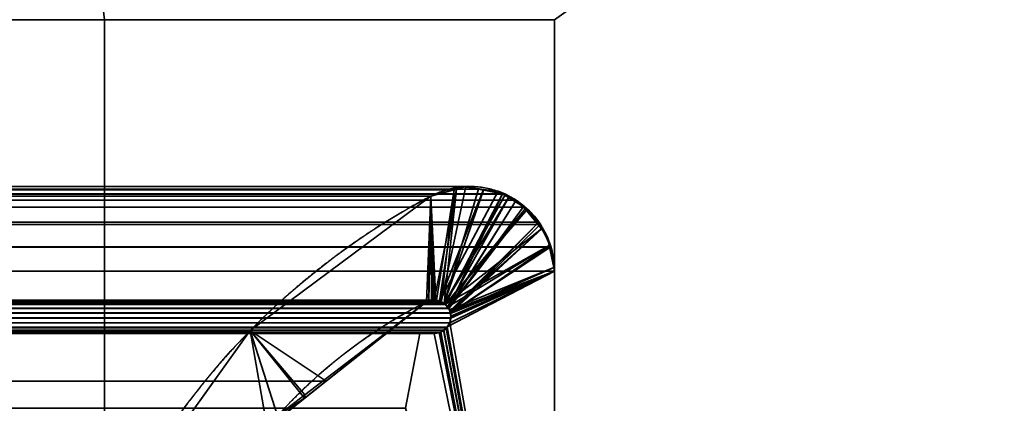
# Model space of a CAD drawing. Header units: millimetres. Extents: x -625 to 3625, y -115 to 71.
# Tile 97 of 256: x 403.75 to 412.5, y 9.59 to 13. Entities that reach past the tile are written whole.
import ezdxf

# ---------------------------------------------------------------- set-up
doc = ezdxf.new("R2010")
doc.units = ezdxf.units.MM
doc.layers.add('151', color=7, linetype='Continuous', true_color=0xffffff)

# ---------------------------------------------------------------- blocks, each defined once
blk = doc.blocks.new('UG_SURFACE_001')
at = {"layer": '151', "color": 252, "linetype": 'Continuous', "lineweight": 35}
for points in [[(625, -31, 2234.9999), (625, 69, 2234.9999), (-625, 69, 2234.9999), (-625, -31, 2234.9999)], [(-475, -31, 2085), (-475, 69, 2085), (475, 69, 2085), (475, -31, 2085)]]:
    blk.add_3dface(points, dxfattribs=at)
blk = doc.blocks.new('UG_SURFACE_013')
at = {"layer": '151', "color": 46, "linetype": 'Continuous', "lineweight": 35}
for points in [[(407.8244, 11.4957, 2016.3243), (-407.8244, 11.4957, 2016.3243), (-408.0384, 11.4542, 2016.5384), (408.0384, 11.4542, 2016.5384)], [(-407.7112, 11.5176, 2016.2113), (-407.8244, 11.4957, 2016.3243), (407.8244, 11.4957, 2016.3243)], [(-407.7112, 11.5176, 2016.2113), (407.8244, 11.4957, 2016.3243), (407.7112, 11.5176, 2016.2113)], [(407.7112, 11.5176, 2016.2113), (-407.6089, 11.4895, 2016.1088), (-407.7112, 11.5176, 2016.2113)], [(407.7112, 11.5176, 2016.2113), (407.6089, 11.4895, 2016.1088), (-407.6089, 11.4895, 2016.1088)], [(407.3995, 11.4321, 2015.8994), (-407.3995, 11.4321, 2015.8994), (-407.6089, 11.4895, 2016.1088), (407.6089, 11.4895, 2016.1088)], [(407.4501, 10.5088, 2015.9502), (407.4457, 10.5105, 2015.9457), (407.3995, 11.4321, 2015.8994), (407.6089, 11.4895, 2016.1088)], [(407.6089, 11.4895, 2016.1088), (407.4922, 10.4923, 2015.9922), (407.4501, 10.5088, 2015.9502)], [(407.7112, 11.5176, 2016.2113), (407.8244, 11.4957, 2016.3243), (407.5198, 10.4814, 2016.0198), (407.4922, 10.4923, 2015.9922)], [(407.6089, 11.4895, 2016.1088), (407.7112, 11.5176, 2016.2113), (407.4922, 10.4923, 2015.9922)], [(407.5293, 10.4707, 2016.0294), (407.5198, 10.4814, 2016.0198), (407.8244, 11.4957, 2016.3243), (408.0384, 11.4542, 2016.5384)], [(-408.2221, 11.3366, 2016.7222), (408.2221, 11.3366, 2016.7222), (408.1605, 11.3959, 2016.6605)], [(-408.1605, 11.3959, 2016.6605), (-408.2221, 11.3366, 2016.7222), (408.1605, 11.3959, 2016.6605)], [(-408.1605, 11.3959, 2016.6605), (408.1605, 11.3959, 2016.6605), (408.0645, 11.4492, 2016.5646)], [(-408.0645, 11.4492, 2016.5646), (-408.1605, 11.3959, 2016.6605), (408.0645, 11.4492, 2016.5646)], [(408.0645, 11.4492, 2016.5646), (408.0384, 11.4542, 2016.5384), (-408.0384, 11.4542, 2016.5384), (-408.0645, 11.4492, 2016.5646)], [(-405.7958, 10.2394, 2014.2958), (-407.3995, 11.4321, 2015.8994), (407.3995, 11.4321, 2015.8994), (405.7958, 10.2394, 2014.2958)], [(405.7958, 10.2394, 2014.2958), (407.3995, 11.4321, 2015.8994), (407.3633, 10.4954, 2015.8632), (406.4704, 9.789, 2014.9705)], [(407.4062, 10.5032, 2015.9063), (407.3633, 10.4954, 2015.8632), (407.3995, 11.4321, 2015.8994)], [(407.3995, 11.4321, 2015.8994), (407.4457, 10.5105, 2015.9457), (407.4062, 10.5032, 2015.9063)], [(408.0384, 11.4542, 2016.5384), (407.5584, 10.4378, 2016.0584), (407.5293, 10.4707, 2016.0294)], [(408.0384, 11.4542, 2016.5384), (408.0645, 11.4492, 2016.5646), (408.1605, 11.3959, 2016.6605), (407.5584, 10.4378, 2016.0584)], [(408.1605, 11.3959, 2016.6605), (408.2221, 11.3366, 2016.7222), (407.5595, 10.4365, 2016.0594), (407.5584, 10.4378, 2016.0584)], [(408.3611, 11.2028, 2016.8612), (408.2221, 11.3366, 2016.7222), (-408.2221, 11.3366, 2016.7222), (-408.3611, 11.2028, 2016.8612)], [(407.5749, 10.3964, 2016.0749), (407.5595, 10.4365, 2016.0594), (408.2221, 11.3366, 2016.7222), (408.3611, 11.2028, 2016.8612)], [(-408.3611, 11.2028, 2016.8612), (-408.3716, 11.1812, 2016.8717), (408.3716, 11.1812, 2016.8717)], [(-408.3611, 11.2028, 2016.8612), (408.3716, 11.1812, 2016.8717), (408.3611, 11.2028, 2016.8612)], [(408.3611, 11.2028, 2016.8612), (408.3716, 11.1812, 2016.8717), (407.5749, 10.3964, 2016.0749)], [(408.3716, 11.1812, 2016.8717), (-408.3716, 11.1812, 2016.8717), (-408.4671, 10.9843, 2016.9671), (408.4671, 10.9843, 2016.9671)], [(408.3716, 11.1812, 2016.8717), (408.4671, 10.9843, 2016.9671), (407.5761, 10.3934, 2016.0761), (407.5749, 10.3964, 2016.0749)], [(-408.5, 10.7678, 2017), (408.5, 10.7678, 2017), (408.4698, 10.9788, 2016.9697)], [(-408.4698, 10.9788, 2016.9697), (-408.5, 10.7678, 2017), (408.4698, 10.9788, 2016.9697)], [(408.4671, 10.9843, 2016.9671), (408.4698, 10.9788, 2016.9697), (408.5, 10.7678, 2017), (407.5761, 10.3934, 2016.0761)], [(-408.5, 10.7678, 2017), (-408.5, 5, 2017), (408.5, 5, 2017), (408.5, 10.7678, 2017)], [(407.5697, 10.3094, 2016.0697), (407.5789, 10.3503, 2016.0789), (408.5, 10.7678, 2017), (408.5, 5, 2017)], [(407.5787, 10.3521, 2016.0787), (407.5761, 10.3934, 2016.0761), (408.5, 10.7678, 2017)], [(408.5, 10.7678, 2017), (407.5789, 10.3503, 2016.0789), (407.5787, 10.3521, 2016.0787)], [(407.4922, 10.4923, 2015.9922), (-407.4922, 10.4923, 2015.9922), (-407.4501, 10.5088, 2015.9502), (407.4501, 10.5088, 2015.9502)], [(407.4457, 10.5105, 2015.9457), (-407.4501, 10.5088, 2015.9502), (-407.4457, 10.5105, 2015.9457)], [(407.4457, 10.5105, 2015.9457), (407.4501, 10.5088, 2015.9502), (-407.4501, 10.5088, 2015.9502)], [(-407.4457, 10.5105, 2015.9457), (407.4062, 10.5032, 2015.9063), (407.4457, 10.5105, 2015.9457)], [(-407.4457, 10.5105, 2015.9457), (-407.4062, 10.5032, 2015.9063), (407.4062, 10.5032, 2015.9063)], [(407.4062, 10.5032, 2015.9063), (-407.4062, 10.5032, 2015.9063), (-407.3633, 10.4954, 2015.8632), (407.3633, 10.4954, 2015.8632)], [(407.5595, 10.4365, 2016.0594), (-407.5749, 10.3964, 2016.0749), (-407.5595, 10.4365, 2016.0594)], [(407.5595, 10.4365, 2016.0594), (407.5749, 10.3964, 2016.0749), (-407.5749, 10.3964, 2016.0749)], [(407.5584, 10.4378, 2016.0584), (-407.5584, 10.4378, 2016.0584), (-407.5293, 10.4707, 2016.0294), (407.5293, 10.4707, 2016.0294)], [(407.5198, 10.4814, 2016.0198), (-407.5293, 10.4707, 2016.0294), (-407.5198, 10.4814, 2016.0198)], [(407.5198, 10.4814, 2016.0198), (407.5293, 10.4707, 2016.0294), (-407.5293, 10.4707, 2016.0294)], [(-407.5198, 10.4814, 2016.0198), (-407.4922, 10.4923, 2015.9922), (407.4922, 10.4923, 2015.9922), (407.5198, 10.4814, 2016.0198)], [(407.3633, 10.4954, 2015.8632), (-407.3633, 10.4954, 2015.8632), (-406.4704, 9.789, 2014.9705), (406.4704, 9.789, 2014.9705)], [(407.5787, 10.3521, 2016.0787), (-407.5697, 10.3094, 2016.0697), (-407.5789, 10.3503, 2016.0789)], [(-407.5789, 10.3503, 2016.0789), (-407.5787, 10.3521, 2016.0787), (407.5787, 10.3521, 2016.0787)], [(407.5761, 10.3934, 2016.0761), (-407.5787, 10.3521, 2016.0787), (-407.5761, 10.3934, 2016.0761)], [(407.5761, 10.3934, 2016.0761), (407.5787, 10.3521, 2016.0787), (-407.5787, 10.3521, 2016.0787)], [(-407.5761, 10.3934, 2016.0761), (-407.5749, 10.3964, 2016.0749), (407.5749, 10.3964, 2016.0749), (407.5761, 10.3934, 2016.0761)], [(-407.5697, 10.3094, 2016.0697), (407.5787, 10.3521, 2016.0787), (407.5789, 10.3503, 2016.0789)], [(407.5789, 10.3503, 2016.0789), (407.5697, 10.3094, 2016.0697), (-407.5697, 10.3094, 2016.0697)], [(407.5464, 10.2708, 2016.0463), (-407.5464, 10.2708, 2016.0463), (-407.5693, 10.3087, 2016.0692), (407.5693, 10.3087, 2016.0692)], [(-407.5464, 10.2708, 2016.0463), (407.5464, 10.2708, 2016.0463), (407.542, 10.2636, 2016.042)], [(-407.542, 10.2636, 2016.042), (-407.5464, 10.2708, 2016.0463), (407.542, 10.2636, 2016.042)], [(407.542, 10.2636, 2016.042), (407.5132, 10.2433, 2016.0131), (-407.5132, 10.2433, 2016.0131), (-407.542, 10.2636, 2016.042)], [(-407.5132, 10.2433, 2016.0131), (407.5132, 10.2433, 2016.0131), (407.4855, 10.2238, 2015.9855)], [(-407.4855, 10.2238, 2015.9855), (-407.5132, 10.2433, 2016.0131), (407.4855, 10.2238, 2015.9855)], [(405.7958, 10.2394, 2014.2958), (404.6319, 8.6146, 2013.1319), (-404.6319, 8.6146, 2013.1319), (-405.7958, 10.2394, 2014.2958)], [(404.6319, 8.6146, 2013.1319), (405.7958, 10.2394, 2014.2958), (405.9464, 9.3745, 2014.4465), (405.7288, 9.0006, 2014.2288)], [(406.4704, 9.789, 2014.9705), (405.9464, 9.3745, 2014.4465), (405.7958, 10.2394, 2014.2958)], [(408.5, 5, 2017), (407.4855, 10.2238, 2015.9855), (407.5132, 10.2433, 2016.0131)], [(407.5132, 10.2433, 2016.0131), (407.542, 10.2636, 2016.042), (408.5, 5, 2017)], [(408.5, 5, 2017), (407.542, 10.2636, 2016.042), (407.5464, 10.2708, 2016.0463), (407.5693, 10.3087, 2016.0692)], [(407.5693, 10.3087, 2016.0692), (407.5697, 10.3094, 2016.0697), (408.5, 5, 2017)], [(407.4855, 10.2238, 2015.9855), (407.4742, 10.2216, 2015.9743), (-407.4742, 10.2216, 2015.9743), (-407.4855, 10.2238, 2015.9855)], [(407.4303, 10.2132, 2015.9302), (-407.4303, 10.2132, 2015.9302), (-407.4742, 10.2216, 2015.9743), (407.4742, 10.2216, 2015.9743)], [(407.4303, 10.2132, 2015.9302), (407.3024, 10.2132, 2015.8024), (-407.3024, 10.2132, 2015.8024), (-407.4303, 10.2132, 2015.9302)], [(-407.1745, 9.5488, 2015.6744), (-407.3024, 10.2132, 2015.8024), (407.3024, 10.2132, 2015.8024), (407.1745, 9.5488, 2015.6744)], [(408.5, 5, 2017), (407.1745, 9.5488, 2015.6744), (407.3024, 10.2132, 2015.8024), (407.4303, 10.2132, 2015.9302)], [(408.5, 5, 2017), (407.4303, 10.2132, 2015.9302), (407.4742, 10.2216, 2015.9743)], [(407.4742, 10.2216, 2015.9743), (407.4855, 10.2238, 2015.9855), (408.5, 5, 2017)], [(405.9464, 9.3745, 2014.4465), (-406.4704, 9.789, 2014.9705), (-405.9464, 9.3745, 2014.4465)], [(405.9464, 9.3745, 2014.4465), (406.4704, 9.789, 2014.9705), (-406.4704, 9.789, 2014.9705)]]:
    blk.add_3dface(points, dxfattribs=at)
blk = doc.blocks.new('UG_SURFACE_014')
at = {"layer": '151', "color": 46, "linetype": 'Continuous', "lineweight": 35}
for points in [[(407.4302, 10.5096, -5), (407.4205, 10.511, -5), (407.3995, 11.4321, -5), (407.6291, 11.4979, -5)], [(407.6291, 11.4979, -5), (407.3995, 11.4321, -5), (407.3995, 11.4321, 2015.8994)], [(407.3995, 11.4321, 2015.8994), (407.628, 11.4948, 2016.1281), (407.6291, 11.4979, -5)], [(407.628, 11.4948, 2016.1281), (407.3995, 11.4321, 2015.8994), (407.4457, 10.5105, 2015.9457), (407.4793, 10.4973, 2015.9793)], [(407.6291, 11.4979, -5), (407.4793, 10.503, -5), (407.4302, 10.5096, -5)], [(407.6291, 11.4979, -5), (407.6941, 11.5165, -5), (407.8684, 11.4934, -5), (407.4793, 10.503, -5)], [(407.4793, 10.4973, 2015.9793), (407.5198, 10.4814, 2016.0198), (407.628, 11.4948, 2016.1281)], [(407.4803, 10.5024, -5), (407.4793, 10.503, -5), (407.8684, 11.4934, -5), (407.9979, 11.4762, -5)], [(407.9979, 11.4762, -5), (408.0904, 11.4203, -5), (407.5221, 10.4776, -5), (407.4803, 10.5024, -5)], [(407.5198, 10.4814, 2016.0198), (407.8683, 11.4872, 2016.3684), (407.7112, 11.5176, 2016.2113), (407.628, 11.4948, 2016.1281)], [(408.0645, 11.4492, 2016.5646), (407.8683, 11.4872, 2016.3684), (407.5198, 10.4814, 2016.0198), (407.5225, 10.4783, 2016.0224)], [(407.628, 11.4948, 2016.1281), (407.7112, 11.5176, 2016.2113), (407.6941, 11.5165, -5)], [(407.6941, 11.5165, -5), (407.6291, 11.4979, -5), (407.628, 11.4948, 2016.1281)], [(407.7112, 11.5176, 2016.2113), (407.8684, 11.4934, -5), (407.6941, 11.5165, -5)], [(407.7112, 11.5176, 2016.2113), (407.8683, 11.4872, 2016.3684), (407.8684, 11.4934, -5)], [(407.9979, 11.4762, -5), (407.8684, 11.4934, -5), (407.8683, 11.4872, 2016.3684)], [(407.8683, 11.4872, 2016.3684), (408.0645, 11.4492, 2016.5646), (407.9979, 11.4762, -5)], [(408.0904, 11.4203, -5), (407.9979, 11.4762, -5), (408.0645, 11.4492, 2016.5646)], [(405.7958, 10.2394, -5), (407.3995, 11.4321, -5), (407.3633, 10.4954, -5), (406.2818, 9.6672, -5)], [(406.2795, 9.638, 2014.7796), (407.3633, 10.4954, 2015.8632), (407.3995, 11.4321, 2015.8994), (405.7958, 10.2394, 2014.2958)], [(405.7958, 10.2394, 2014.2958), (407.3995, 11.4321, 2015.8994), (407.3995, 11.4321, -5), (405.7958, 10.2394, -5)], [(407.3819, 10.5004, -5), (407.3633, 10.4954, -5), (407.3995, 11.4321, -5)], [(407.3995, 11.4321, 2015.8994), (407.3633, 10.4954, 2015.8632), (407.3816, 10.4987, 2015.8815)], [(407.3995, 11.4321, 2015.8994), (407.3816, 10.4987, 2015.8815), (407.4308, 10.5077, 2015.9309)], [(407.3995, 11.4321, -5), (407.4205, 10.511, -5), (407.3819, 10.5004, -5)], [(407.4308, 10.5077, 2015.9309), (407.4457, 10.5105, 2015.9457), (407.3995, 11.4321, 2015.8994)], [(407.5304, 10.4727, -5), (407.5221, 10.4776, -5), (408.0904, 11.4203, -5), (408.2442, 11.3275, -5)], [(408.0974, 11.4309, 2016.5975), (408.0645, 11.4492, 2016.5646), (407.5225, 10.4783, 2016.0224), (407.5502, 10.447, 2016.0501)], [(408.1605, 11.3959, 2016.6605), (408.0974, 11.4309, 2016.5975), (407.5502, 10.447, 2016.0501), (407.5595, 10.4365, 2016.0594)], [(407.5595, 10.4365, 2016.0594), (408.2404, 11.319, 2016.7403), (408.1605, 11.3959, 2016.6605)], [(408.0645, 11.4492, 2016.5646), (408.0974, 11.4309, 2016.5975), (408.0904, 11.4203, -5)], [(408.2442, 11.3275, -5), (408.0904, 11.4203, -5), (408.0974, 11.4309, 2016.5975)], [(408.0974, 11.4309, 2016.5975), (408.1605, 11.3959, 2016.6605), (408.2442, 11.3275, -5)], [(408.1605, 11.3959, 2016.6605), (408.2404, 11.319, 2016.7403), (408.2442, 11.3275, -5)], [(408.2442, 11.3275, -5), (408.2603, 11.3178, -5), (407.5304, 10.4727, -5)], [(407.5304, 10.4727, -5), (408.2603, 11.3178, -5), (408.3844, 11.1426, -5)], [(408.3611, 11.2028, 2016.8612), (408.2404, 11.319, 2016.7403), (407.5595, 10.4365, 2016.0594), (407.569, 10.4119, 2016.0689)], [(408.2603, 11.3178, -5), (408.2442, 11.3275, -5), (408.2404, 11.319, 2016.7403)], [(408.3844, 11.1426, -5), (408.2603, 11.3178, -5), (408.2404, 11.319, 2016.7403)], [(408.2404, 11.319, 2016.7403), (408.3611, 11.2028, 2016.8612), (408.3844, 11.1426, -5)], [(407.569, 10.4119, 2016.0689), (408.3894, 11.1446, 2016.8893), (408.3611, 11.2028, 2016.8612)], [(408.3611, 11.2028, 2016.8612), (408.3894, 11.1446, 2016.8893), (408.3844, 11.1426, -5)], [(408.3844, 11.1426, -5), (408.4375, 11.0678, -5), (408.4524, 10.996, -5), (407.5304, 10.4727, -5)], [(407.569, 10.4119, 2016.0689), (407.5761, 10.3934, 2016.0761), (408.3894, 11.1446, 2016.8893)], [(408.4614, 10.9961, 2016.9613), (408.3894, 11.1446, 2016.8893), (407.5761, 10.3934, 2016.0761)], [(408.4375, 11.0678, -5), (408.3844, 11.1426, -5), (408.3894, 11.1446, 2016.8893)], [(408.3894, 11.1446, 2016.8893), (408.4614, 10.9961, 2016.9613), (408.4375, 11.0678, -5)], [(408.4614, 10.9961, 2016.9613), (408.4524, 10.996, -5), (408.4375, 11.0678, -5)], [(407.549, 10.4474, -5), (407.5304, 10.4727, -5), (408.4524, 10.996, -5)], [(408.4524, 10.996, -5), (408.4935, 10.799, -5), (407.5655, 10.4249, -5), (407.549, 10.4474, -5)], [(407.5761, 10.3934, 2016.0761), (408.4955, 10.7991, 2016.9954), (408.4698, 10.9788, 2016.9697), (408.4614, 10.9961, 2016.9613)], [(408.4935, 10.799, -5), (408.4524, 10.996, -5), (408.4614, 10.9961, 2016.9613)], [(408.4614, 10.9961, 2016.9613), (408.4698, 10.9788, 2016.9697), (408.4935, 10.799, -5)], [(408.4698, 10.9788, 2016.9697), (408.4955, 10.7991, 2016.9954), (408.4935, 10.799, -5)], [(408.5, 10.7678, -5), (408.5, 5, -5), (407.5374, 10.2586, -5), (407.5459, 10.2719, -5)], [(407.5459, 10.2719, -5), (407.5693, 10.3086, -5), (408.5, 10.7678, -5)], [(407.5685, 10.4125, -5), (407.5655, 10.4249, -5), (408.4935, 10.799, -5), (408.5, 10.7678, -5)], [(408.5, 10.7678, -5), (407.5737, 10.3904, -5), (407.5685, 10.4125, -5)], [(408.5, 10.7678, -5), (407.5693, 10.3086, -5), (407.5695, 10.3092, -5)], [(407.5695, 10.3092, -5), (407.5768, 10.3523, -5), (408.5, 10.7678, -5)], [(408.5, 5, 2017), (408.5, 10.7678, 2017), (407.5789, 10.3503, 2016.0789), (407.5697, 10.3094, 2016.0697)], [(408.5, 10.7678, -5), (407.5793, 10.3671, -5), (407.5737, 10.3904, -5)], [(408.5, 10.7678, 2017), (408.4955, 10.7991, 2016.9954), (407.5761, 10.3934, 2016.0761), (407.5762, 10.3911, 2016.0761)], [(407.5762, 10.3911, 2016.0761), (407.5788, 10.3519, 2016.0787), (407.5789, 10.3503, 2016.0789), (408.5, 10.7678, 2017)], [(407.5768, 10.3523, -5), (407.5793, 10.3671, -5), (408.5, 10.7678, -5)], [(408.5, 10.7678, -5), (408.4935, 10.799, -5), (408.4955, 10.7991, 2016.9954)], [(408.4955, 10.7991, 2016.9954), (408.5, 10.7678, 2017), (408.5, 10.7678, -5)], [(408.5, 10.7678, 2017), (408.5, 5, 2017), (408.5, 5, -5), (408.5, 10.7678, -5)], [(407.3819, 10.5004, -5), (407.3816, 10.4987, 2015.8815), (407.3633, 10.4954, 2015.8632)], [(407.3633, 10.4954, 2015.8632), (407.3633, 10.4954, -5), (407.3819, 10.5004, -5)], [(407.4205, 10.511, -5), (407.4308, 10.5077, 2015.9309), (407.3816, 10.4987, 2015.8815)], [(407.3816, 10.4987, 2015.8815), (407.3819, 10.5004, -5), (407.4205, 10.511, -5)], [(407.4205, 10.511, -5), (407.4302, 10.5096, -5), (407.4308, 10.5077, 2015.9309)], [(407.4308, 10.5077, 2015.9309), (407.4302, 10.5096, -5), (407.4793, 10.503, -5)], [(407.4793, 10.503, -5), (407.4457, 10.5105, 2015.9457), (407.4308, 10.5077, 2015.9309)], [(407.4793, 10.503, -5), (407.4793, 10.4973, 2015.9793), (407.4457, 10.5105, 2015.9457)], [(407.4793, 10.503, -5), (407.4803, 10.5024, -5), (407.4793, 10.4973, 2015.9793)], [(407.4793, 10.4973, 2015.9793), (407.4803, 10.5024, -5), (407.5221, 10.4776, -5)], [(407.3633, 10.4954, -5), (407.3633, 10.4954, 2015.8632), (406.2795, 9.638, 2014.7796)], [(406.2795, 9.638, 2014.7796), (406.2818, 9.6672, -5), (407.3633, 10.4954, -5)], [(407.5221, 10.4776, -5), (407.5198, 10.4814, 2016.0198), (407.4793, 10.4973, 2015.9793)], [(407.5221, 10.4776, -5), (407.5225, 10.4783, 2016.0224), (407.5198, 10.4814, 2016.0198)], [(407.5225, 10.4783, 2016.0224), (407.5221, 10.4776, -5), (407.5304, 10.4727, -5)], [(407.549, 10.4474, -5), (407.5502, 10.447, 2016.0501), (407.5225, 10.4783, 2016.0224)], [(407.5225, 10.4783, 2016.0224), (407.5304, 10.4727, -5), (407.549, 10.4474, -5)], [(407.5502, 10.447, 2016.0501), (407.549, 10.4474, -5), (407.5655, 10.4249, -5)], [(407.5655, 10.4249, -5), (407.5595, 10.4365, 2016.0594), (407.5502, 10.447, 2016.0501)], [(407.5655, 10.4249, -5), (407.569, 10.4119, 2016.0689), (407.5595, 10.4365, 2016.0594)], [(407.5655, 10.4249, -5), (407.5685, 10.4125, -5), (407.569, 10.4119, 2016.0689)], [(407.569, 10.4119, 2016.0689), (407.5685, 10.4125, -5), (407.5737, 10.3904, -5)], [(407.5737, 10.3904, -5), (407.5761, 10.3934, 2016.0761), (407.569, 10.4119, 2016.0689)], [(407.5768, 10.3523, -5), (407.5695, 10.3092, -5), (407.5696, 10.3092, 2016.0697)], [(407.5696, 10.3092, 2016.0697), (407.5697, 10.3094, 2016.0697), (407.5768, 10.3523, -5)], [(407.5768, 10.3523, -5), (407.5697, 10.3094, 2016.0697), (407.5789, 10.3503, 2016.0789)], [(407.5737, 10.3904, -5), (407.5762, 10.3911, 2016.0761), (407.5761, 10.3934, 2016.0761)], [(407.5762, 10.3911, 2016.0761), (407.5737, 10.3904, -5), (407.5793, 10.3671, -5)], [(407.5793, 10.3671, -5), (407.5788, 10.3519, 2016.0787), (407.5762, 10.3911, 2016.0761)], [(407.5793, 10.3671, -5), (407.5768, 10.3523, -5), (407.5788, 10.3519, 2016.0787)], [(407.5789, 10.3503, 2016.0789), (407.5788, 10.3519, 2016.0787), (407.5768, 10.3523, -5)], [(404.6319, 8.6146, -5), (405.7958, 10.2394, -5), (406.039, 9.4812, -5), (405.5358, 8.6475, -5)], [(405.5156, 8.6345, 2014.0157), (405.9464, 9.3745, 2014.4465), (405.7958, 10.2394, 2014.2958), (404.6319, 8.6146, 2013.1319)], [(405.7958, 10.2394, -5), (404.6319, 8.6146, -5), (404.6319, 8.6146, 2013.1319), (405.7958, 10.2394, 2014.2958)], [(406.2818, 9.6672, -5), (406.039, 9.4812, -5), (405.7958, 10.2394, -5)], [(405.7958, 10.2394, 2014.2958), (405.9464, 9.3745, 2014.4465), (406.2795, 9.638, 2014.7796)], [(407.5178, 10.2465, 2016.0177), (407.4855, 10.2238, 2015.9855), (408.5, 5, 2017)], [(407.4855, 10.2238, 2015.9855), (407.5178, 10.2465, 2016.0177), (407.5175, 10.2449, -5)], [(407.5175, 10.2449, -5), (407.4885, 10.225, -5), (407.4855, 10.2238, 2015.9855)], [(408.5, 5, -5), (407.4885, 10.225, -5), (407.5175, 10.2449, -5)], [(407.5175, 10.2449, -5), (407.5374, 10.2586, -5), (408.5, 5, -5)], [(407.5374, 10.2586, -5), (407.5175, 10.2449, -5), (407.5178, 10.2465, 2016.0177)], [(408.5, 5, 2017), (407.542, 10.2636, 2016.042), (407.5178, 10.2465, 2016.0177)], [(407.5178, 10.2465, 2016.0177), (407.542, 10.2636, 2016.042), (407.5374, 10.2586, -5)], [(407.5459, 10.2719, -5), (407.5374, 10.2586, -5), (407.542, 10.2636, 2016.042)], [(407.542, 10.2636, 2016.042), (407.5469, 10.2717, 2016.047), (407.5459, 10.2719, -5)], [(407.5469, 10.2717, 2016.047), (407.542, 10.2636, 2016.042), (408.5, 5, 2017)], [(407.5693, 10.3086, -5), (407.5459, 10.2719, -5), (407.5469, 10.2717, 2016.047)], [(408.5, 5, 2017), (407.5697, 10.3094, 2016.0697), (407.5696, 10.3092, 2016.0697), (407.5469, 10.2717, 2016.047)], [(407.5695, 10.3092, -5), (407.5693, 10.3086, -5), (407.5469, 10.2717, 2016.047)], [(407.5469, 10.2717, 2016.047), (407.5696, 10.3092, 2016.0697), (407.5695, 10.3092, -5)], [(408.5, 5, -5), (407.1745, 9.5488, -5), (407.3024, 10.2132, -5), (407.4303, 10.2132, -5)], [(407.4303, 10.2132, 2015.9302), (407.3024, 10.2132, 2015.8024), (407.1745, 9.5488, 2015.6744), (408.5, 5, 2017)], [(407.1745, 9.5488, 2015.6744), (407.3024, 10.2132, 2015.8024), (407.3024, 10.2132, -5), (407.1745, 9.5488, -5)], [(407.4303, 10.2132, 2015.9302), (407.4303, 10.2132, -5), (407.3024, 10.2132, -5), (407.3024, 10.2132, 2015.8024)], [(408.5, 5, -5), (407.4303, 10.2132, -5), (407.4775, 10.2228, -5)], [(407.4775, 10.2228, -5), (407.4303, 10.2132, -5), (407.4303, 10.2132, 2015.9302)], [(407.4303, 10.2132, 2015.9302), (407.4778, 10.2223, 2015.9779), (407.4775, 10.2228, -5)], [(407.4778, 10.2223, 2015.9779), (407.4303, 10.2132, 2015.9302), (408.5, 5, 2017)], [(407.4775, 10.2228, -5), (407.4885, 10.225, -5), (408.5, 5, -5)], [(407.4885, 10.225, -5), (407.4775, 10.2228, -5), (407.4778, 10.2223, 2015.9779)], [(407.4778, 10.2223, 2015.9779), (407.4855, 10.2238, 2015.9855), (407.4885, 10.225, -5)], [(408.5, 5, 2017), (407.4855, 10.2238, 2015.9855), (407.4778, 10.2223, 2015.9779)], [(406.039, 9.4812, -5), (406.2795, 9.638, 2014.7796), (405.9464, 9.3745, 2014.4465)], [(406.039, 9.4812, -5), (406.2818, 9.6672, -5), (406.2795, 9.638, 2014.7796)]]:
    blk.add_3dface(points, dxfattribs=at)
blk = doc.blocks.new('UG_SURFACE_030')
at = {"layer": '151', "color": 31, "linetype": 'Continuous', "lineweight": 35}
for points in [[(460.75, -34.75, 2069.2501), (460.75, 50.25, 2069.2501), (-460.75, 50.25, 2069.2501), (-460.75, -34.75, 2069.2501)], [(460.75, 50.25, 2069.2501), (412.5, 5, 2020.9999), (408.5, 5, 2017), (408.5, 13, 2017)], [(404.5, 13, 2013), (404.5, 5, 2013), (400.75, 5, 2009.2499), (400.75, 45.25, 2009.2499)], [(408.5, 13, 2017), (408.5, 5, 2017), (-408.5, 5, 2017), (-408.5, 13, 2017)], [(404.5, 5, 2013), (404.5, 13, 2013), (-404.5, 13, 2013), (-404.5, 5, 2013)]]:
    blk.add_3dface(points, dxfattribs=at)
blk = doc.blocks.new('UG_SURFACE_034')
at = {"layer": '151', "color": 31, "linetype": 'Continuous', "lineweight": 35}
for points in [[(460.75, 50.25, -5), (412.5, 5, -5), (408.5, 5, -5), (408.5, 13, -5)], [(408.5, 13, 2017), (408.5, 5, 2017), (412.5, 5, 2020.9999), (460.75, 50.25, 2069.2501)], [(404.5, 13, -5), (404.5, 5, -5), (400.75, 5, -5), (400.75, 45.25, -5)], [(400.75, 45.25, 2009.2499), (400.75, 5, 2009.2499), (404.5, 5, 2013), (404.5, 13, 2013)], [(404.5, 5, -5), (404.5, 13, -5), (404.5, 13, 2013), (404.5, 5, 2013)], [(408.5, 13, -5), (408.5, 5, -5), (408.5, 5, 2017), (408.5, 13, 2017)]]:
    blk.add_3dface(points, dxfattribs=at)

msp = doc.modelspace()

# ---------------------------------------------------------------- linework, layer by layer
at = {"layer": '151', "color": 252, "linetype": 'Continuous', "lineweight": -3, "true_color": 0x939598}
for p, q in [((408.5, 13, 2017), (-408.5, 13, 2017)), ((404.5, 13, 2013), (-404.5, 13, 2013)), ((404.5, 5, -5), (404.5, 13, -5)), ((408.5, 13, 2017), (404.5, 13, 2013)), ((404.5, 13, 2013), (408.5, 13, 2017)), ((404.5, 5, 2013), (404.5, 13, 2013)), ((404.5, 13, -5), (408.5, 13, -5)), ((404.5, 5, 2013), (404.5, 13, 2013)), ((404.5, 13, -5), (404.5, 13, 2013)), ((408.5, 13, 2017), (408.5, 5, 2017)), ((408.5, 13, -5), (408.5, 5, -5)), ((408.5, 13, -5), (408.5, 13, 2017)), ((408.5, 13, 2017), (408.5, 5, 2017)), ((407.3995, 11.4321, 2015.8995), (-407.3995, 11.4321, 2015.8995)), ((407.3995, 11.4321, -5), (407.3995, 11.4321, 2015.8995)), ((408.5, 10.7678, 2017), (-408.5, 10.7678, 2017)), ((408.5, 10.7678, -5), (408.5, 5, -5)), ((408.5, 5, 2017), (408.5, 10.7678, 2017)), ((408.5, 10.7678, 2017), (408.5, 5, 2017)), ((408.5, 10.7678, -5), (408.5, 10.7678, 2017)), ((407.3633, 10.4954, 2015.8633), (-407.3633, 10.4954, 2015.8633)), ((407.3633, 10.4954, -5), (407.3633, 10.4954, 2015.8633)), ((407.4303, 10.2132, 2015.9303), (-407.4303, 10.2132, 2015.9303)), ((407.3024, 10.2132, 2015.8024), (-407.3024, 10.2132, 2015.8024)), ((407.1745, 9.5488, 2015.6745), (407.3024, 10.2132, 2015.8024)), ((407.1745, 9.5488, -5), (407.3024, 10.2132, -5)), ((407.1745, 9.5488, 2015.6745), (407.3024, 10.2132, 2015.8024)), ((407.3024, 10.2132, -5), (407.4303, 10.2132, -5)), ((407.3024, 10.2132, -5), (407.3024, 10.2132, 2015.8024)), ((407.3024, 10.2132, 2015.8024), (407.4303, 10.2132, 2015.9303)), ((407.4303, 10.2132, 2015.9303), (407.3024, 10.2132, 2015.8024)), ((407.4303, 10.2132, -5), (407.4303, 10.2132, 2015.9303))]:
    msp.add_line(p, q, dxfattribs=at)
at = {"layer": '151', "color": 252, "linetype": 'Continuous', "lineweight": -3, "true_color": 0x939598, "extrusion": (0, 0, -1)}
for centre, radius, start, end in [((-407.7493, 10.7678, 5), 0.7507, 62.23472, 180), ((-410.4178, 5.6991, 5), 6.479, 26.74364, 62.23472)]:
    msp.add_arc(centre, radius, start, end, dxfattribs=at)
at = {"layer": '151', "color": 252, "linetype": 'Continuous', "lineweight": -3, "true_color": 0x939598}
for centre, radius, start, end in [((407.4303, 10.3622, -5), 0.1491, 270, 116.72458), ((409.3794, 6.491, -5), 4.4833, 116.72458, 159.6074)]:
    msp.add_arc(centre, radius, start, end, dxfattribs=at)
for points, weights in [([(408.5, 10.7678, 2017), (408.5, 11.1915, 2017), (408.2294, 11.5633, 2016.7294), (407.7745, 11.6295, 2016.2745), (407.3995, 11.4321, 2015.8995)], [1, 0.758396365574, 0.677861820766, 0.758396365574, 1]), ([(408.5, 10.7678, 2017), (408.5, 11.1915, 2017), (408.2294, 11.5633, 2016.7294), (407.7745, 11.6295, 2016.2745), (407.3995, 11.4321, 2015.8995)], [1, 0.758396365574, 0.677861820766, 0.758396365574, 1]), ([(407.3995, 11.4321, 2015.8995), (406.5046, 10.9609, 2015.0046), (405.7201, 10.3138, 2014.2201), (405.087, 9.5179, 2013.587), (404.6318, 8.6146, 2013.1318)], [1, 0.976209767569, 0.968279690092, 0.976209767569, 1]), ([(407.3995, 11.4321, 2015.8995), (406.5046, 10.9609, 2015.0046), (405.7201, 10.3138, 2014.2201), (405.087, 9.5179, 2013.587), (404.6318, 8.6146, 2013.1318)], [1, 0.976209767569, 0.968279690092, 0.976209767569, 1]), ([(405.1771, 8.0532, 2013.6771), (405.4729, 8.8488, 2013.9729), (405.9582, 9.5535, 2014.4582), (406.6051, 10.1137, 2015.1051), (407.3633, 10.4954, 2015.8633)], [1, 0.965395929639, 0.953861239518, 0.965395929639, 1]), ([(405.1771, 8.0532, 2013.6771), (405.4729, 8.8488, 2013.9729), (405.9582, 9.5535, 2014.4582), (406.6051, 10.1137, 2015.1051), (407.3633, 10.4954, 2015.8633)], [1, 0.965395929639, 0.953861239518, 0.965395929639, 1])]:
    msp.add_rational_spline(points, weights, degree=4, dxfattribs=at)
msp.add_rational_spline([(407.3633, 10.4954, 2015.8633), (407.4009, 10.5143, 2015.9009), (407.4519, 10.5218, 2015.9519), (407.4991, 10.501, 2015.9991), (407.5616, 10.4444, 2016.0616), (407.587, 10.3994, 2016.087), (407.5845, 10.3479, 2016.0845), (407.5542, 10.2692, 2016.0542), (407.5214, 10.2294, 2016.0214), (407.4725, 10.2132, 2015.9725), (407.4303, 10.2132, 2015.9303)], [1, 1, 0.979485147, 1, 1, 0.979485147, 1, 1, 0.979485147, 1, 1], degree=4, knots=[0, 0, 0, 0, 0, 0.333333, 0.333333, 0.333333, 0.666667, 0.666667, 0.666667, 1, 1, 1, 1, 1], dxfattribs=at)
msp.add_rational_spline([(407.3633, 10.4954, 2015.8633), (407.4009, 10.5143, 2015.9009), (407.4519, 10.5218, 2015.9519), (407.4991, 10.501, 2015.9991), (407.5616, 10.4444, 2016.0616), (407.587, 10.3994, 2016.087), (407.5845, 10.3479, 2016.0845), (407.5542, 10.2692, 2016.0542), (407.5214, 10.2294, 2016.0214), (407.4725, 10.2132, 2015.9725), (407.4303, 10.2132, 2015.9303)], [1, 1, 0.979485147, 1, 1, 0.979485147, 1, 1, 0.979485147, 1, 1], degree=4, knots=[0, 0, 0, 0, 0, 0.333333, 0.333333, 0.333333, 0.666667, 0.666667, 0.666667, 1, 1, 1, 1, 1], dxfattribs=at)

# ---------------------------------------------------------------- block references
for name in ['UG_SURFACE_001', 'UG_SURFACE_030', 'UG_SURFACE_034', 'UG_SURFACE_013', 'UG_SURFACE_014']:
    msp.add_blockref(name, (0, 0), dxfattribs=at)

doc.saveas('drawing.dxf')
